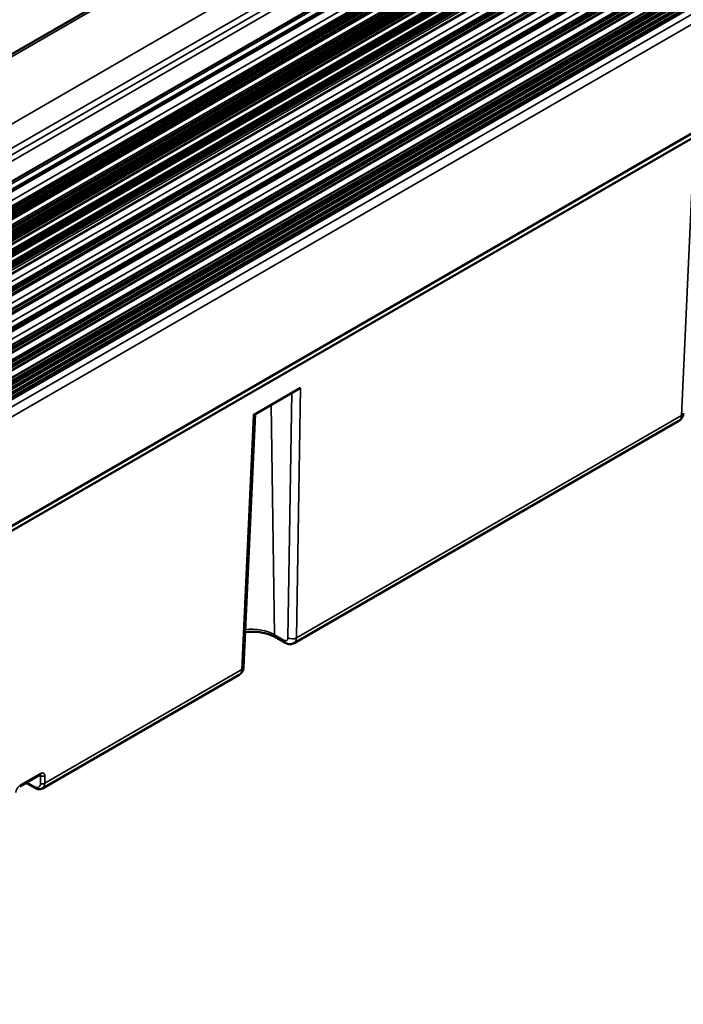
# Model space of a CAD drawing. Header units: millimetres. Extents: x 75 to 4764, y 75 to 3163.
# Tile 85 of 198: x 448 to 558, y 2555 to 2718. Entities that reach past the tile are written whole.
import ezdxf

# ---------------------------------------------------------------- set-up
doc = ezdxf.new("R2010")
doc.units = ezdxf.units.MM
doc.header["$LTSCALE"] = 15
doc.layers.add('Visible (ISO)', color=7, linetype='Continuous', lineweight=50)
doc.layers.add('Visible Narrow (ISO)', color=7, linetype='Continuous', lineweight=35)

msp = doc.modelspace()

# ---------------------------------------------------------------- linework, layer by layer
at = {"layer": 'Visible (ISO)'}
for p, q in [((944.638, 2999.381), (234.703, 2589.5)), ((959.868, 2987.123), (249.933, 2577.242)), ((250.748, 2576.321), (959.269, 2985.386)), ((249.028, 2575.116), (957.549, 2984.18)), ((250.748, 2573.545), (959.269, 2982.61)), ((249.844, 2570.869), (958.316, 2979.906)), ((958.79, 2978.883), (250.269, 2569.819)), ((249.395, 2567.314), (957.441, 2976.104)), ((249.405, 2567.741), (957.076, 2976.315)), ((249.411, 2568.058), (956.805, 2976.472)), ((249.419, 2568.484), (956.44, 2976.683)), ((955.994, 2977.055), (249.43, 2569.12)), ((249.388, 2566.996), (957.713, 2975.948)), ((958.136, 2975.663), (249.615, 2566.598)), ((958.324, 2974.863), (249.803, 2565.799)), ((249.252, 2562.82), (957.722, 2971.856)), ((957.189, 2972.08), (249.273, 2563.364)), ((249.281, 2563.561), (957.027, 2972.167)), ((956.102, 2972.747), (249.321, 2564.687)), ((249.345, 2562.617), (957.866, 2971.682)), ((249.461, 2561.676), (957.982, 2970.741)), ((249.074, 2559.175), (959.404, 2969.284)), ((248.831, 2555.411), (959.041, 2965.451)), ((248.573, 2552.177), (958.63, 2962.128)), ((248.289, 2549.155), (958.015, 2958.916)), ((957.125, 2955.896), (248.003, 2546.484)), ((956.151, 2952.421), (247.625, 2543.353)), ((950.41, 2948.641), (247.56, 2542.85)), ((784.199, 2873.177), (249.31, 2564.366)), ((418.022, 2638.494), (778.709, 2846.737)), ((784.045, 2828.498), (416.085, 2616.057)), ((416.085, 2615.269), (783.995, 2827.682)), ((487.133, 2652.349), (494.911, 2656.839)), ((485.497, 2610.596), (487.415, 2652.511)), ((557.615, 2651.391), (493.863, 2614.583)), ((492.367, 2614.635), (490.84, 2615.516)), ((484.783, 2609.341), (452.177, 2590.516)), ((448.417, 2590.822), (451.779, 2592.763)), ((450.938, 2590.596), (449.483, 2591.437))]:
    msp.add_line(p, q, dxfattribs=at)
for centre, major_axis, ratio, start_param, end_param in [((557.331, 2652.691), (0.999, -0.046), 0.5869869, 6.2831701, 6.2831845), ((484.498, 2610.642), (0.999, -0.046), 0.5869869, 0.000111, 0.0001254), ((451.188, 2591.03), (-0.25, -0.433), 0.5773503, 0, 0.0000237)]:
    msp.add_ellipse(centre, major_axis=major_axis, ratio=ratio, start_param=start_param, end_param=end_param, dxfattribs=at)
for points, knots in [([(558.329, 2652.645), (558.32, 2652.439), (558.276, 2652.234), (558.119, 2651.873), (558.008, 2651.711), (557.793, 2651.508), (557.707, 2651.444), (557.615, 2651.391)], [0, 0, 0, 0, 0.06545688, 0.06545688, 0.12598207, 0.12598207, 0.15967934, 0.15967934, 0.15967934, 0.15967934]), ([(485.764, 2616.416), (486.281, 2616.469), (486.813, 2616.483), (487.919, 2616.423), (488.491, 2616.341), (489.547, 2616.088), (490.033, 2615.919), (490.589, 2615.654), (490.718, 2615.587), (490.84, 2615.516)], [2.17846695, 2.17846695, 2.17846695, 2.17846695, 2.44895585, 2.44895585, 2.74872485, 2.74872485, 3.04543179, 3.04543179, 3.14159265, 3.14159265, 3.14159265, 3.14159265]), ([(493.863, 2614.583), (493.732, 2614.508), (493.585, 2614.454), (493.29, 2614.4), (493.137, 2614.397), (492.83, 2614.438), (492.673, 2614.485), (492.472, 2614.577), (492.419, 2614.605), (492.367, 2614.635)], [0.00000172, 0.00000172, 0.00000172, 0.00000172, 0.04822628, 0.04822628, 0.09603774, 0.09603774, 0.14768221, 0.14768221, 0.16680965, 0.16680965, 0.16680965, 0.16680965]), ([(485.497, 2610.596), (485.488, 2610.39), (485.444, 2610.184), (485.287, 2609.824), (485.176, 2609.662), (484.961, 2609.458), (484.875, 2609.394), (484.783, 2609.341)], [0, 0, 0, 0, 0.06545688, 0.06545688, 0.12598207, 0.12598207, 0.15967934, 0.15967934, 0.15967934, 0.15967934]), ([(451.852, 2592.794), (451.852, 2592.794), (451.852, 2592.794), (451.852, 2592.794), (451.85, 2592.794), (451.835, 2592.79), (451.819, 2592.784), (451.791, 2592.77), (451.786, 2592.766), (451.779, 2592.763)], [0.034007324, 0.034007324, 0.034007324, 0.034007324, 0.03402735, 0.03402735, 0.042772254, 0.042772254, 0.057329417, 0.057329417, 0.061108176, 0.061108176, 0.061108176, 0.061108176]), ([(452.177, 2590.516), (452.066, 2590.452), (451.94, 2590.41), (451.682, 2590.375), (451.546, 2590.382), (451.252, 2590.443), (451.091, 2590.508), (450.938, 2590.596)], [0.0000052, 0.0000052, 0.0000052, 0.0000052, 0.04745402, 0.04745402, 0.09636567, 0.09636567, 0.15641195, 0.15641195, 0.15641195, 0.15641195])]:
    msp.add_open_spline(points, degree=3, knots=knots, dxfattribs=at)
at = {"layer": 'Visible Narrow (ISO)'}
for p, q in [((235.391, 2589.502), (945.326, 2999.383)), ((244.976, 2583.906), (954.911, 2993.787)), ((247.481, 2581.294), (957.416, 2991.176)), ((248.208, 2580.609), (958.144, 2990.49)), ((249.085, 2580.101), (959.02, 2989.983)), ((250.498, 2577.162), (959.019, 2986.227)), ((249.278, 2575.091), (957.799, 2984.156)), ((250.498, 2574.386), (959.019, 2983.451)), ((249.306, 2572.637), (956.504, 2980.938)), ((249.378, 2572.481), (956.621, 2980.808)), ((249.431, 2572.307), (956.798, 2980.706)), ((249.444, 2572.242), (956.915, 2980.701)), ((249.453, 2571.089), (957.918, 2980.122)), ((249.456, 2571.505), (957.505, 2980.298)), ((249.456, 2571.432), (957.622, 2980.292)), ((249.457, 2571.711), (957.328, 2980.4)), ((249.458, 2571.909), (957.211, 2980.53)), ((249.514, 2570.927), (958.035, 2979.992)), ((250.269, 2570.224), (958.79, 2979.288)), ((249.424, 2568.744), (956.198, 2976.801)), ((249.551, 2566.678), (958.072, 2975.742)), ((955.961, 2972.895), (249.329, 2564.921)), ((955.861, 2973.109), (249.338, 2565.197)), ((249.419, 2568.482), (952.037, 2974.139)), ((249.257, 2562.946), (957.629, 2971.925)), ((957.527, 2971.983), (249.262, 2563.066)), ((249.461, 2562.248), (957.982, 2971.312)), ((249.129, 2560.189), (959.156, 2970.123)), ((249.191, 2561.44), (958.112, 2970.736)), ((249.194, 2561.498), (958.05, 2970.756)), ((248.903, 2556.435), (958.794, 2966.291)), ((248.986, 2557.698), (957.749, 2966.903)), ((248.99, 2557.756), (957.687, 2966.923)), ((248.999, 2557.9), (957.456, 2966.928)), ((249.008, 2558.05), (957.331, 2967.001)), ((249.032, 2558.457), (957.104, 2967.263)), ((249.041, 2558.608), (956.98, 2967.336)), ((249.05, 2558.75), (956.749, 2967.341)), ((249.058, 2558.901), (956.624, 2967.414)), ((248.762, 2554.484), (957.338, 2963.581)), ((248.766, 2554.542), (957.276, 2963.601)), ((248.777, 2554.687), (957.045, 2963.605)), ((248.789, 2554.838), (956.92, 2963.678)), ((248.819, 2555.249), (956.694, 2963.941)), ((248.831, 2555.401), (956.569, 2964.014)), ((248.661, 2553.21), (958.383, 2962.968)), ((248.392, 2550.197), (957.768, 2959.755)), ((248.512, 2551.481), (956.724, 2960.368)), ((248.517, 2551.541), (956.661, 2960.388)), ((248.53, 2551.686), (956.431, 2960.393)), ((248.543, 2551.839), (956.306, 2960.466)), ((956.671, 2956.78), (248.139, 2547.709)), ((956.611, 2956.766), (248.141, 2547.73)), ((956.466, 2956.837), (248.159, 2547.896)), ((956.249, 2957.088), (248.201, 2548.296)), ((956.124, 2957.162), (248.217, 2548.451)), ((955.894, 2957.166), (248.232, 2548.598)), ((955.769, 2957.239), (248.248, 2548.752)), ((955.697, 2953.305), (247.78, 2544.589)), ((955.638, 2953.291), (247.783, 2544.611)), ((955.493, 2953.362), (247.803, 2544.778)), ((955.276, 2953.614), (247.852, 2545.182)), ((955.151, 2953.687), (247.87, 2545.338)), ((954.92, 2953.692), (247.888, 2545.486)), ((954.795, 2953.765), (247.906, 2545.642)), ((954.569, 2954.027), (247.955, 2546.064)), ((954.444, 2954.1), (247.973, 2546.219)), ((954.212, 2954.105), (247.99, 2546.368)), ((247.522, 2542.564), (950.484, 2948.42)), ((247.236, 2540.78), (950.476, 2946.796)), ((247.314, 2541.215), (950.365, 2947.122)), ((247.342, 2541.375), (950.366, 2947.266)), ((247.366, 2541.52), (950.479, 2947.462)), ((247.391, 2541.677), (950.48, 2947.606)), ((247.458, 2542.111), (950.369, 2947.937)), ((247.481, 2542.267), (950.37, 2948.08)), ((247.501, 2542.409), (950.483, 2948.276)), ((247.052, 2539.862), (950.471, 2945.982)), ((247.144, 2540.306), (950.361, 2946.308)), ((247.176, 2540.468), (950.361, 2946.451)), ((247.206, 2540.619), (950.475, 2946.652)), ((418.522, 2638.444), (779.209, 2846.687)), ((419.581, 2637.832), (780.269, 2846.076)), ((420.288, 2636.579), (780.976, 2844.823)), ((558.037, 2652.255), (559.965, 2694.398)), ((494.911, 2656.839), (494.268, 2615.438)), ((493.484, 2656.015), (492.854, 2615.452)), ((490.052, 2654.034), (490.633, 2615.96)), ((485.205, 2610.205), (487.133, 2652.349)), ((494.268, 2615.438), (558.037, 2652.255)), ((492.16, 2615.078), (490.633, 2615.96)), ((452.566, 2591.361), (485.205, 2610.205)), ((448.52, 2591.036), (451.883, 2592.978)), ((450.835, 2590.811), (449.617, 2591.514)), ((451.859, 2592.611), (451.688, 2592.71)), ((451.859, 2592.611), (451.859, 2591.361)), ((452.566, 2592.611), (452.566, 2591.361))]:
    msp.add_line(p, q, dxfattribs=at)
for centre, major_axis, ratio, start_param, end_param in [((556.624, 2653.128), (0.987, -1.74), 0.5823669, 0.0044104, 0.7549175), ((557.33, 2652.691), (0.999, -0.046), 0.5869869, 5.5247162, 6.2831709), ((486.796, 2613.745), (-5.425, 0), 0.5773503, 3.9269908, 4.9004296), ((491.34, 2616.382), (-0.5, -0.866), 0.5773503, 5.5152404, 6.2831853), ((492.867, 2615.501), (-0.5, -0.866), 0.5773503, 5.5152404, 6.2831884), ((493.561, 2615.874), (-1, 0.016), 0.607127, 0.7949042, 2.3650915), ((492.854, 2616.31), (1.013, -1.725), 0.5722897, 6.2788831, 7.029372), ((483.792, 2611.078), (0.987, -1.74), 0.5823669, 0.0044104, 0.7549175), ((484.498, 2610.642), (0.999, -0.046), 0.5869869, 5.5247162, 6.2831709), ((451.529, 2593.196), (0.25, -0.433), 0.5773503, 0, 0.7504916), ((451.505, 2592.394), (-0.274, -0.419), 0.5357904, 2.4214405, 2.9680032), ((452.212, 2592.83), (0.5, 0), 0.6169214, 3.9275998, 5.4971782), ((452.212, 2591.579), (-0.5, 0), 0.6169214, 0.7860072, 2.3555855), ((451.151, 2592.233), (1.038, -1.71), 0.5620412, 6.270798, 7.0212526), ((448.167, 2591.255), (0.25, -0.433), 0.5773503, 0.0000792, 0.7504916), ((451.188, 2591.03), (-0.25, -0.433), 0.5773503, 5.5326937, 6.2831853)]:
    msp.add_ellipse(centre, major_axis=major_axis, ratio=ratio, start_param=start_param, end_param=end_param, dxfattribs=at)
for points, knots in [([(492.854, 2615.452), (492.854, 2615.419), (492.851, 2615.388), (492.847, 2615.357), (492.843, 2615.327), (492.838, 2615.298), (492.83, 2615.27), (492.822, 2615.242), (492.812, 2615.214), (492.799, 2615.188), (492.787, 2615.162), (492.772, 2615.137), (492.754, 2615.113), (492.735, 2615.089), (492.713, 2615.067), (492.689, 2615.049), (492.664, 2615.03), (492.637, 2615.015), (492.609, 2615.005), (492.582, 2614.994), (492.554, 2614.988), (492.527, 2614.984), (492.501, 2614.981), (492.475, 2614.981), (492.448, 2614.982), (492.422, 2614.984), (492.395, 2614.988), (492.366, 2614.994), (492.337, 2615.001), (492.307, 2615.01), (492.273, 2615.023), (492.239, 2615.037), (492.201, 2615.055), (492.16, 2615.078)], [0, 0, 0, 0, 0.0909091, 0.0909091, 0.0909091, 0.1818182, 0.1818182, 0.1818182, 0.2727273, 0.2727273, 0.2727273, 0.3636364, 0.3636364, 0.3636364, 0.4545455, 0.4545455, 0.4545455, 0.5454545, 0.5454545, 0.5454545, 0.6363636, 0.6363636, 0.6363636, 0.7272727, 0.7272727, 0.7272727, 0.8181818, 0.8181818, 0.8181818, 0.9090909, 0.9090909, 0.9090909, 1, 1, 1, 1]), ([(451.883, 2592.978), (451.908, 2592.992), (451.935, 2593.006), (451.963, 2593.019), (451.99, 2593.031), (452.018, 2593.042), (452.048, 2593.051), (452.077, 2593.06), (452.107, 2593.067), (452.137, 2593.071), (452.168, 2593.075), (452.199, 2593.077), (452.23, 2593.074), (452.261, 2593.072), (452.293, 2593.066), (452.323, 2593.055), (452.354, 2593.044), (452.384, 2593.029), (452.412, 2593.007), (452.439, 2592.985), (452.465, 2592.957), (452.488, 2592.922), (452.511, 2592.886), (452.53, 2592.843), (452.544, 2592.792), (452.557, 2592.741), (452.566, 2592.681), (452.566, 2592.611)], [0, 0, 0, 0, 0.1111111, 0.1111111, 0.1111111, 0.2222222, 0.2222222, 0.2222222, 0.3333333, 0.3333333, 0.3333333, 0.4444444, 0.4444444, 0.4444444, 0.5555556, 0.5555556, 0.5555556, 0.6666667, 0.6666667, 0.6666667, 0.7777778, 0.7777778, 0.7777778, 0.8888889, 0.8888889, 0.8888889, 1, 1, 1, 1]), ([(451.859, 2591.361), (451.859, 2591.31), (451.856, 2591.261), (451.85, 2591.213), (451.844, 2591.166), (451.835, 2591.12), (451.822, 2591.076), (451.81, 2591.032), (451.794, 2590.989), (451.773, 2590.949), (451.753, 2590.908), (451.729, 2590.87), (451.699, 2590.836), (451.669, 2590.801), (451.635, 2590.769), (451.594, 2590.743), (451.554, 2590.717), (451.508, 2590.696), (451.457, 2590.683), (451.406, 2590.669), (451.349, 2590.662), (451.287, 2590.665), (451.224, 2590.667), (451.155, 2590.679), (451.08, 2590.702), (451.005, 2590.725), (450.923, 2590.76), (450.835, 2590.811)], [0, 0, 0, 0, 0.1111111, 0.1111111, 0.1111111, 0.2222222, 0.2222222, 0.2222222, 0.3333333, 0.3333333, 0.3333333, 0.4444444, 0.4444444, 0.4444444, 0.5555556, 0.5555556, 0.5555556, 0.6666667, 0.6666667, 0.6666667, 0.7777778, 0.7777778, 0.7777778, 0.8888889, 0.8888889, 0.8888889, 1, 1, 1, 1]), ([(447.79, 2589.854), (447.792, 2589.893), (447.797, 2589.934), (447.804, 2589.975), (447.812, 2590.017), (447.821, 2590.06), (447.834, 2590.105), (447.847, 2590.15), (447.862, 2590.197), (447.881, 2590.247), (447.901, 2590.296), (447.923, 2590.347), (447.951, 2590.4), (447.978, 2590.454), (448.01, 2590.51), (448.047, 2590.566), (448.084, 2590.623), (448.126, 2590.681), (448.174, 2590.737), (448.222, 2590.794), (448.275, 2590.849), (448.333, 2590.9), (448.391, 2590.951), (448.453, 2590.998), (448.52, 2591.036)], [0, 0, 0, 0, 0.125, 0.125, 0.125, 0.25, 0.25, 0.25, 0.375, 0.375, 0.375, 0.5, 0.5, 0.5, 0.625, 0.625, 0.625, 0.75, 0.75, 0.75, 0.875, 0.875, 0.875, 1, 1, 1, 1])]:
    msp.add_open_spline(points, degree=3, knots=knots, dxfattribs=at)

doc.saveas('drawing.dxf')
